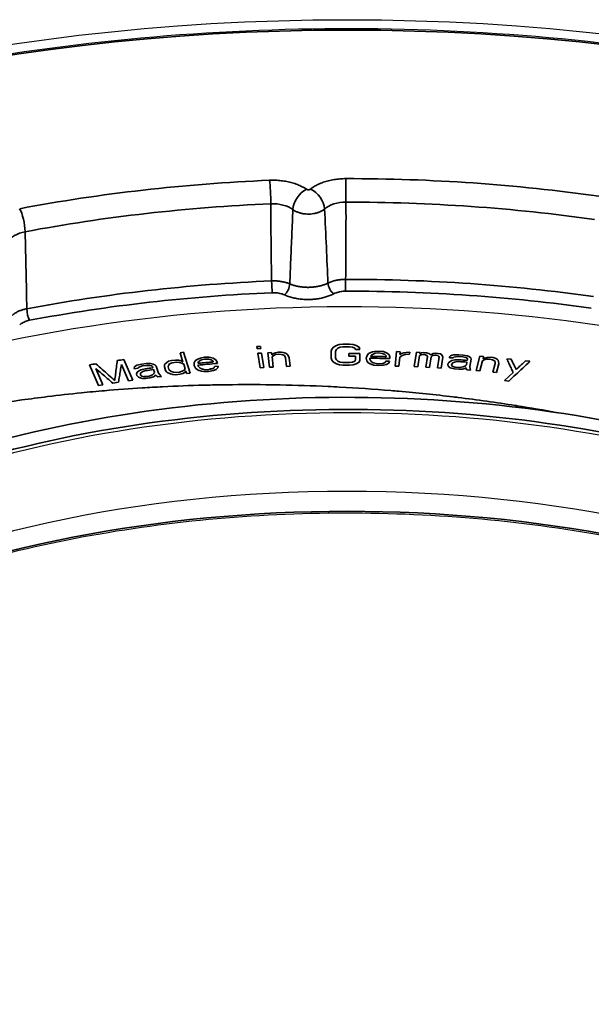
# Model space of a CAD drawing. Header units: millimetres. Extents: x -18288 to 18288, y -400 to 5820.
# Tile 10 of 26: x 3183 to 3199, y 1924 to 1952. Entities that reach past the tile are written whole.
import ezdxf

# ---------------------------------------------------------------- set-up
doc = ezdxf.new("R2010")
doc.units = ezdxf.units.MM
doc.header["$LTSCALE"] = 20
doc.layers.add('_Sichtbarkanten', color=7, linetype='Continuous', lineweight=25)
doc.layers.add('Sichtbar schmal (ISO)', color=7, linetype='Continuous', lineweight=35)

msp = doc.modelspace()

# ---------------------------------------------------------------- linework, layer by layer
at = {"layer": '_Sichtbarkanten'}
msp.add_ellipse((3191.813, 1930.283), major_axis=(37.75, 0), ratio=0.57735, dxfattribs=at)
for centre, major_axis, start_param, end_param in [((3191.813, 1929.057), (31.183, 0), 1.615985, 1.615991), ((3191.813, 1927.629), (28.25, 0), 1.050429, 2.165513), ((3191.813, 1927.221), (-23.75, 0), 3.132886, 6.291892), ((3191.813, 1924.85), (-24.004, 0), 3.289846, 6.134932)]:
    msp.add_ellipse(centre, major_axis=major_axis, ratio=0.57735, start_param=start_param, end_param=end_param, dxfattribs=at)
for points, knots in [([(3154.362, 1931.089), (3154.547, 1933.396), (3155.368, 1935.682), (3158.2, 1940.001), (3160.223, 1942.031), (3165.271, 1945.626), (3168.301, 1947.187), (3175.055, 1949.678), (3178.777, 1950.607), (3186.535, 1951.738), (3190.569, 1951.941), (3198.544, 1951.602), (3202.484, 1951.06), (3209.873, 1949.285), (3213.32, 1948.052), (3219.376, 1945.015), (3221.983, 1943.211), (3226.084, 1939.21), (3227.58, 1937.014), (3228.889, 1933.533), (3229.166, 1932.314), (3229.263, 1931.089)], [2.439534, 2.439534, 2.439534, 2.439534, 2.755431, 2.755431, 3.07473, 3.07473, 3.395781, 3.395781, 3.716839, 3.716839, 4.037714, 4.037714, 4.358544, 4.358544, 4.679492, 4.679492, 5.000621, 5.000621, 5.32124, 5.32124, 5.488972, 5.488972, 5.488972, 5.488972]), ([(3168.462, 1928.06), (3169.132, 1929.372), (3170.145, 1930.634), (3172.879, 1933.026), (3174.646, 1934.138), (3178.703, 1935.99), (3180.991, 1936.728), (3185.859, 1937.756), (3188.438, 1938.045), (3193.626, 1938.14), (3196.234, 1937.947), (3201.211, 1937.1), (3203.579, 1936.446), (3207.834, 1934.746), (3209.72, 1933.7), (3212.823, 1931.33), (3214.038, 1930.005), (3214.968, 1928.429), (3215.07, 1928.245), (3215.164, 1928.06)], [2.680296, 2.680296, 2.680296, 2.680296, 2.976683, 2.976683, 3.29538, 3.29538, 3.613674, 3.613674, 3.932267, 3.932267, 4.251009, 4.251009, 4.56965, 4.56965, 4.887997, 4.887997, 5.206444, 5.206444, 5.248211, 5.248211, 5.248211, 5.248211])]:
    msp.add_open_spline(points, degree=3, knots=knots, dxfattribs=at)
at = {"layer": 'Sichtbar schmal (ISO)'}
for p, q in [((3189.357, 1942.819), (3189.253, 1942.813)), ((3189.253, 1942.813), (3189.263, 1942.749)), ((3189.367, 1942.755), (3189.357, 1942.819)), ((3191.426, 1942.795), (3191.384, 1942.743)), ((3191.509, 1942.846), (3191.426, 1942.795)), ((3191.592, 1942.872), (3191.509, 1942.846)), ((3191.509, 1942.731), (3191.551, 1942.769)), ((3191.551, 1942.769), (3191.613, 1942.795)), ((3191.696, 1942.885), (3191.592, 1942.872)), ((3191.613, 1942.795), (3191.697, 1942.808)), ((3191.988, 1942.872), (3191.884, 1942.885)), ((3191.884, 1942.808), (3191.968, 1942.795)), ((3191.968, 1942.795), (3192.03, 1942.77)), ((3192.072, 1942.847), (3191.988, 1942.872)), ((3192.03, 1942.77), (3192.051, 1942.731)), ((3192.155, 1942.795), (3192.072, 1942.847)), ((3192.176, 1942.731), (3192.155, 1942.795)), ((3187.179, 1942.65), (3187.077, 1942.639)), ((3187.077, 1942.639), (3187.16, 1942.374)), ((3187.366, 1942.058), (3187.179, 1942.65)), ((3187.655, 1942.488), (3187.596, 1942.469)), ((3187.775, 1942.512), (3187.655, 1942.488)), ((3187.902, 1942.51), (3187.775, 1942.512)), ((3188.015, 1942.481), (3187.902, 1942.51)), ((3189.263, 1942.749), (3189.367, 1942.755)), ((3189.387, 1942.627), (3189.283, 1942.622)), ((3189.283, 1942.622), (3189.348, 1942.213)), ((3189.451, 1942.219), (3189.387, 1942.627)), ((3189.67, 1942.642), (3189.566, 1942.638)), ((3189.566, 1942.638), (3189.617, 1942.228)), ((3189.678, 1942.578), (3189.67, 1942.642)), ((3189.717, 1942.606), (3189.678, 1942.578)), ((3189.685, 1942.527), (3189.723, 1942.554)), ((3189.721, 1942.233), (3189.685, 1942.527)), ((3189.776, 1942.634), (3189.717, 1942.606)), ((3189.723, 1942.554), (3189.782, 1942.583)), ((3189.857, 1942.65), (3189.776, 1942.634)), ((3189.782, 1942.583), (3189.864, 1942.599)), ((3189.94, 1942.654), (3189.857, 1942.65)), ((3189.864, 1942.599), (3189.948, 1942.59)), ((3190.004, 1942.644), (3189.94, 1942.654)), ((3189.948, 1942.59), (3189.992, 1942.579)), ((3189.992, 1942.579), (3190.036, 1942.555)), ((3190.07, 1942.621), (3190.004, 1942.644)), ((3190.036, 1942.555), (3190.065, 1942.492)), ((3190.065, 1942.492), (3190.095, 1942.249)), ((3190.115, 1942.597), (3190.07, 1942.621)), ((3190.14, 1942.56), (3190.115, 1942.597)), ((3190.169, 1942.496), (3190.14, 1942.56)), ((3190.199, 1942.253), (3190.169, 1942.496)), ((3191.384, 1942.743), (3191.364, 1942.679)), ((3191.364, 1942.679), (3191.364, 1942.487)), ((3191.489, 1942.679), (3191.509, 1942.731)), ((3191.489, 1942.487), (3191.489, 1942.679)), ((3191.864, 1942.616), (3191.864, 1942.539)), ((3192.051, 1942.731), (3192.176, 1942.731)), ((3192.052, 1942.539), (3192.052, 1942.436)), ((3192.177, 1942.423), (3192.176, 1942.616)), ((3192.381, 1942.562), (3192.355, 1942.485)), ((3192.425, 1942.612), (3192.381, 1942.562)), ((3192.468, 1942.637), (3192.425, 1942.612)), ((3192.532, 1942.661), (3192.468, 1942.637)), ((3192.483, 1942.534), (3192.484, 1942.547)), ((3192.484, 1942.547), (3192.506, 1942.572)), ((3192.506, 1942.572), (3192.571, 1942.609)), ((3192.595, 1942.673), (3192.532, 1942.661)), ((3192.571, 1942.609), (3192.613, 1942.621)), ((3192.721, 1942.683), (3192.595, 1942.673)), ((3192.613, 1942.621), (3192.697, 1942.632)), ((3192.697, 1942.632), (3192.821, 1942.617)), ((3192.845, 1942.668), (3192.721, 1942.683)), ((3192.821, 1942.617), (3192.883, 1942.59)), ((3192.947, 1942.628), (3192.845, 1942.668)), ((3192.883, 1942.59), (3192.922, 1942.551)), ((3192.922, 1942.551), (3192.921, 1942.525)), ((3193.007, 1942.575), (3192.947, 1942.628)), ((3193.025, 1942.523), (3193.007, 1942.575)), ((3193.022, 1942.472), (3193.025, 1942.523)), ((3193.218, 1942.671), (3193.177, 1942.261)), ((3193.322, 1942.667), (3193.218, 1942.671)), ((3193.281, 1942.258), (3193.306, 1942.514)), ((3193.306, 1942.514), (3193.374, 1942.563)), ((3193.314, 1942.591), (3193.322, 1942.667)), ((3193.358, 1942.615), (3193.314, 1942.591)), ((3193.423, 1942.638), (3193.358, 1942.615)), ((3193.374, 1942.563), (3193.46, 1942.585)), ((3193.487, 1942.649), (3193.423, 1942.638)), ((3193.46, 1942.585), (3193.586, 1942.594)), ((3193.592, 1942.658), (3193.487, 1942.649)), ((3193.586, 1942.594), (3193.592, 1942.658)), ((3193.778, 1942.651), (3193.717, 1942.243)), ((3193.882, 1942.646), (3193.778, 1942.651)), ((3193.821, 1942.237), (3193.869, 1942.557)), ((3193.869, 1942.557), (3193.914, 1942.58)), ((3193.877, 1942.608), (3193.882, 1942.646)), ((3193.922, 1942.631), (3193.877, 1942.608)), ((3193.914, 1942.58), (3193.978, 1942.589)), ((3193.986, 1942.641), (3193.922, 1942.631)), ((3193.978, 1942.589), (3194.02, 1942.587)), ((3194.069, 1942.636), (3193.986, 1942.641)), ((3194.02, 1942.587), (3194.059, 1942.572)), ((3194.095, 1942.532), (3194.049, 1942.225)), ((3194.059, 1942.572), (3194.078, 1942.559)), ((3194.129, 1942.62), (3194.069, 1942.636)), ((3194.078, 1942.559), (3194.095, 1942.532)), ((3194.186, 1942.579), (3194.129, 1942.62)), ((3194.153, 1942.22), (3194.199, 1942.526)), ((3194.254, 1942.614), (3194.186, 1942.579)), ((3194.199, 1942.526), (3194.224, 1942.551)), ((3194.224, 1942.551), (3194.246, 1942.563)), ((3194.246, 1942.563), (3194.29, 1942.573)), ((3194.318, 1942.623), (3194.254, 1942.614)), ((3194.29, 1942.573), (3194.352, 1942.57)), ((3194.401, 1942.619), (3194.318, 1942.623)), ((3194.352, 1942.57), (3194.391, 1942.555)), ((3194.427, 1942.515), (3194.381, 1942.208)), ((3194.391, 1942.555), (3194.41, 1942.541)), ((3194.461, 1942.603), (3194.401, 1942.619)), ((3194.41, 1942.541), (3194.427, 1942.515)), ((3194.499, 1942.575), (3194.461, 1942.603)), ((3194.485, 1942.203), (3194.531, 1942.509)), ((3194.531, 1942.509), (3194.499, 1942.575)), ((3194.72, 1942.523), (3194.714, 1942.497)), ((3194.714, 1942.497), (3194.818, 1942.49)), ((3194.745, 1942.547), (3194.72, 1942.523)), ((3194.792, 1942.569), (3194.745, 1942.547)), ((3194.836, 1942.579), (3194.792, 1942.569)), ((3194.818, 1942.49), (3194.844, 1942.514)), ((3194.983, 1942.581), (3194.836, 1942.579)), ((3194.844, 1942.514), (3194.888, 1942.524)), ((3194.888, 1942.524), (3194.973, 1942.53)), ((3194.973, 1942.53), (3195.097, 1942.521)), ((3195.107, 1942.572), (3194.983, 1942.581)), ((3195.097, 1942.521), (3195.177, 1942.503)), ((3195.229, 1942.551), (3195.107, 1942.572)), ((3195.177, 1942.503), (3195.216, 1942.487)), ((3195.286, 1942.521), (3195.229, 1942.551)), ((3195.322, 1942.492), (3195.286, 1942.521)), ((3195.334, 1942.453), (3195.322, 1942.492)), ((3195.583, 1942.536), (3195.477, 1942.13)), ((3195.686, 1942.527), (3195.583, 1942.536)), ((3195.669, 1942.463), (3195.686, 1942.527)), ((3195.785, 1942.504), (3195.717, 1942.485)), ((3195.871, 1942.51), (3195.785, 1942.504)), ((3195.953, 1942.502), (3195.871, 1942.51)), ((3196.012, 1942.484), (3195.953, 1942.502)), ((3184.511, 1942.296), (3184.769, 1941.712)), ((3185.412, 1942.301), (3185.614, 1941.842)), ((3185.735, 1941.861), (3185.478, 1942.444)), ((3185.788, 1942.235), (3185.777, 1942.207)), ((3185.819, 1942.265), (3185.788, 1942.235)), ((3185.855, 1942.283), (3185.819, 1942.265)), ((3185.992, 1942.314), (3185.855, 1942.283)), ((3185.887, 1942.196), (3185.898, 1942.223)), ((3185.898, 1942.223), (3185.934, 1942.241)), ((3185.934, 1942.241), (3186.011, 1942.264)), ((3186.114, 1942.33), (3185.992, 1942.314)), ((3186.011, 1942.264), (3186.133, 1942.28)), ((3186.241, 1942.333), (3186.114, 1942.33)), ((3186.133, 1942.28), (3186.219, 1942.278)), ((3186.219, 1942.278), (3186.264, 1942.271)), ((3186.311, 1942.316), (3186.241, 1942.333)), ((3186.264, 1942.271), (3186.294, 1942.248)), ((3186.294, 1942.248), (3186.308, 1942.211)), ((3186.361, 1942.296), (3186.311, 1942.316)), ((3186.396, 1942.261), (3186.361, 1942.296)), ((3186.47, 1942.061), (3186.396, 1942.261)), ((3186.636, 1942.291), (3186.632, 1942.238)), ((3186.632, 1942.238), (3186.664, 1942.137)), ((3186.649, 1942.318), (3186.636, 1942.291)), ((3186.698, 1942.363), (3186.649, 1942.318)), ((3186.752, 1942.395), (3186.698, 1942.363)), ((3186.738, 1942.236), (3186.747, 1942.277)), ((3186.762, 1942.161), (3186.738, 1942.236)), ((3186.747, 1942.277), (3186.776, 1942.319)), ((3186.83, 1942.416), (3186.752, 1942.395)), ((3186.776, 1942.319), (3186.85, 1942.353)), ((3186.952, 1942.43), (3186.83, 1942.416)), ((3186.85, 1942.353), (3186.972, 1942.367)), ((3187.038, 1942.426), (3186.952, 1942.43)), ((3186.972, 1942.367), (3187.058, 1942.363)), ((3187.083, 1942.418), (3187.038, 1942.426)), ((3187.058, 1942.363), (3187.128, 1942.345)), ((3187.132, 1942.397), (3187.083, 1942.418)), ((3187.128, 1942.345), (3187.18, 1942.311)), ((3187.16, 1942.374), (3187.132, 1942.397)), ((3187.18, 1942.311), (3187.22, 1942.185)), ((3187.479, 1942.355), (3187.478, 1942.277)), ((3187.478, 1942.277), (3187.518, 1942.203)), ((3187.507, 1942.409), (3187.479, 1942.355)), ((3187.541, 1942.438), (3187.507, 1942.409)), ((3187.596, 1942.469), (3187.541, 1942.438)), ((3187.587, 1942.261), (3187.581, 1942.286)), ((3187.585, 1942.352), (3187.599, 1942.379)), ((3187.588, 1942.339), (3187.585, 1942.352)), ((3187.618, 1942.225), (3187.587, 1942.261)), ((3187.599, 1942.379), (3187.651, 1942.422)), ((3187.645, 1942.201), (3187.618, 1942.225)), ((3187.651, 1942.422), (3187.689, 1942.439)), ((3187.689, 1942.439), (3187.768, 1942.459)), ((3187.768, 1942.459), (3187.894, 1942.457)), ((3187.894, 1942.457), (3187.963, 1942.438)), ((3187.963, 1942.438), (3188.014, 1942.403)), ((3188.043, 1942.211), (3187.988, 1942.18)), ((3188.014, 1942.403), (3188.02, 1942.378)), ((3188.089, 1942.436), (3188.015, 1942.481)), ((3188.053, 1942.251), (3188.043, 1942.211)), ((3188.156, 1942.261), (3188.053, 1942.251)), ((3188.123, 1942.387), (3188.089, 1942.436)), ((3188.136, 1942.337), (3188.123, 1942.387)), ((3188.149, 1942.208), (3188.156, 1942.261)), ((3189.348, 1942.213), (3189.451, 1942.219)), ((3189.617, 1942.228), (3189.721, 1942.233)), ((3190.095, 1942.249), (3190.199, 1942.253)), ((3191.364, 1942.487), (3191.385, 1942.423)), ((3191.385, 1942.423), (3191.427, 1942.371)), ((3191.427, 1942.371), (3191.51, 1942.32)), ((3191.51, 1942.436), (3191.489, 1942.487)), ((3191.552, 1942.397), (3191.51, 1942.436)), ((3191.51, 1942.32), (3191.594, 1942.295)), ((3191.615, 1942.372), (3191.552, 1942.397)), ((3191.594, 1942.295), (3191.698, 1942.282)), ((3191.698, 1942.359), (3191.615, 1942.372)), ((3191.969, 1942.372), (3191.885, 1942.359)), ((3191.886, 1942.282), (3191.99, 1942.295)), ((3192.031, 1942.398), (3191.969, 1942.372)), ((3191.99, 1942.295), (3192.073, 1942.321)), ((3192.052, 1942.436), (3192.031, 1942.398)), ((3192.073, 1942.321), (3192.156, 1942.372)), ((3192.156, 1942.372), (3192.177, 1942.423)), ((3192.355, 1942.485), (3192.372, 1942.408)), ((3192.372, 1942.408), (3192.411, 1942.356)), ((3192.411, 1942.356), (3192.451, 1942.329)), ((3192.451, 1942.329), (3192.512, 1942.302)), ((3192.458, 1942.457), (3192.46, 1942.483)), ((3192.477, 1942.419), (3192.458, 1942.457)), ((3192.496, 1942.393), (3192.477, 1942.419)), ((3192.556, 1942.353), (3192.496, 1942.393)), ((3192.512, 1942.302), (3192.574, 1942.288)), ((3192.597, 1942.339), (3192.556, 1942.353)), ((3192.574, 1942.288), (3192.698, 1942.273)), ((3192.68, 1942.325), (3192.597, 1942.339)), ((3192.826, 1942.335), (3192.68, 1942.325)), ((3192.698, 1942.273), (3192.844, 1942.283)), ((3192.89, 1942.359), (3192.826, 1942.335)), ((3192.844, 1942.283), (3192.929, 1942.307)), ((3192.913, 1942.397), (3192.89, 1942.359)), ((3193.017, 1942.395), (3192.913, 1942.397)), ((3192.929, 1942.307), (3192.994, 1942.344)), ((3192.994, 1942.344), (3193.017, 1942.395)), ((3193.177, 1942.261), (3193.281, 1942.258)), ((3193.717, 1942.243), (3193.821, 1942.237)), ((3194.049, 1942.225), (3194.153, 1942.22)), ((3194.683, 1942.345), (3194.675, 1942.306)), ((3194.675, 1942.306), (3194.685, 1942.254)), ((3194.734, 1942.393), (3194.683, 1942.345)), ((3194.685, 1942.254), (3194.739, 1942.211)), ((3194.781, 1942.415), (3194.734, 1942.393)), ((3194.739, 1942.211), (3194.777, 1942.196)), ((3194.775, 1942.286), (3194.781, 1942.312)), ((3194.791, 1942.259), (3194.775, 1942.286)), ((3194.869, 1942.434), (3194.781, 1942.415)), ((3194.781, 1942.312), (3194.809, 1942.348)), ((3194.868, 1942.228), (3194.791, 1942.259)), ((3194.809, 1942.348), (3194.856, 1942.371)), ((3194.856, 1942.371), (3194.9, 1942.381)), ((3194.992, 1942.219), (3194.868, 1942.228)), ((3194.996, 1942.438), (3194.869, 1942.434)), ((3194.9, 1942.381), (3194.985, 1942.387)), ((3195.101, 1942.237), (3194.992, 1942.219)), ((3195.171, 1942.27), (3195.101, 1942.237)), ((3195.155, 1942.194), (3195.181, 1942.218)), ((3195.197, 1942.294), (3195.171, 1942.27)), ((3195.181, 1942.218), (3195.194, 1942.178)), ((3195.213, 1942.371), (3195.197, 1942.294)), ((3195.216, 1942.487), (3195.231, 1942.46)), ((3195.231, 1942.46), (3195.223, 1942.422)), ((3195.292, 1942.249), (3195.334, 1942.453)), ((3195.3, 1942.184), (3195.292, 1942.249)), ((3195.58, 1942.121), (3195.656, 1942.412)), ((3195.656, 1942.412), (3195.704, 1942.434)), ((3195.717, 1942.485), (3195.669, 1942.463)), ((3195.704, 1942.434), (3195.772, 1942.454)), ((3195.772, 1942.454), (3195.858, 1942.459)), ((3195.858, 1942.459), (3195.937, 1942.439)), ((3195.937, 1942.439), (3195.975, 1942.422)), ((3196.013, 1942.328), (3195.951, 1942.087)), ((3195.975, 1942.422), (3196.009, 1942.393)), ((3196.009, 1942.393), (3196.013, 1942.328)), ((3196.067, 1942.453), (3196.012, 1942.484)), ((3196.054, 1942.078), (3196.116, 1942.319)), ((3196.101, 1942.424), (3196.067, 1942.453)), ((3196.112, 1942.384), (3196.101, 1942.424)), ((3196.116, 1942.319), (3196.112, 1942.384)), ((3196.467, 1942.452), (3196.344, 1942.466)), ((3196.999, 1942.394), (3196.877, 1942.407)), ((3184.643, 1941.996), (3184.644, 1941.996)), ((3184.89, 1941.731), (3184.687, 1942.19)), ((3185.641, 1942.075), (3185.641, 1942.075)), ((3185.7, 1941.939), (3185.701, 1941.939)), ((3185.777, 1942.207), (3185.786, 1942.182)), ((3185.786, 1942.182), (3185.887, 1942.196)), ((3185.864, 1942.087), (3185.842, 1942.032)), ((3185.842, 1942.032), (3185.856, 1941.994)), ((3185.856, 1941.994), (3185.895, 1941.947)), ((3185.895, 1942.118), (3185.864, 1942.087)), ((3185.967, 1942.153), (3185.895, 1942.118)), ((3185.895, 1941.947), (3185.97, 1941.917)), ((3185.953, 1942.02), (3185.959, 1942.06)), ((3185.962, 1941.995), (3185.953, 1942.02)), ((3185.959, 1942.06), (3185.99, 1942.091)), ((3185.992, 1941.973), (3185.962, 1941.995)), ((3186.084, 1942.182), (3185.967, 1942.153)), ((3185.99, 1942.091), (3186.026, 1942.108)), ((3186.082, 1941.958), (3185.992, 1941.973)), ((3186.026, 1942.108), (3186.103, 1942.132)), ((3186.204, 1941.974), (3186.082, 1941.958)), ((3186.297, 1942.012), (3186.204, 1941.974)), ((3186.223, 1941.924), (3186.32, 1941.95)), ((3186.344, 1942.058), (3186.297, 1942.012)), ((3186.32, 1941.95), (3186.372, 1941.983)), ((3186.327, 1942.161), (3186.355, 1942.085)), ((3186.343, 1942.118), (3186.343, 1942.118)), ((3186.355, 1942.085), (3186.344, 1942.058)), ((3186.372, 1941.983), (3186.383, 1942.01)), ((3186.383, 1942.01), (3186.417, 1941.975)), ((3186.417, 1941.975), (3186.447, 1941.953)), ((3186.447, 1942.123), (3186.447, 1942.123)), ((3186.447, 1941.953), (3186.548, 1941.966)), ((3186.514, 1942.001), (3186.47, 1942.061)), ((3186.548, 1941.966), (3186.514, 1942.001)), ((3186.664, 1942.137), (3186.7, 1942.089)), ((3186.7, 1942.089), (3186.729, 1942.066)), ((3186.729, 1942.066), (3186.802, 1942.035)), ((3186.823, 1942.102), (3186.762, 1942.161)), ((3186.802, 1942.035), (3186.871, 1942.016)), ((3186.892, 1942.084), (3186.823, 1942.102)), ((3186.871, 1942.016), (3186.957, 1942.013)), ((3186.978, 1942.08), (3186.892, 1942.084)), ((3186.957, 1942.013), (3187.08, 1942.026)), ((3187.06, 1942.089), (3186.978, 1942.08)), ((3187.138, 1942.111), (3187.06, 1942.089)), ((3187.08, 1942.026), (3187.158, 1942.048)), ((3187.191, 1942.143), (3187.138, 1942.111)), ((3187.158, 1942.048), (3187.195, 1942.065)), ((3187.22, 1942.185), (3187.191, 1942.143)), ((3187.195, 1942.065), (3187.228, 1942.095)), ((3187.228, 1942.095), (3187.24, 1942.122)), ((3187.24, 1942.122), (3187.264, 1942.046)), ((3187.264, 1942.046), (3187.366, 1942.058)), ((3187.334, 1942.161), (3187.334, 1942.161)), ((3187.518, 1942.203), (3187.573, 1942.156)), ((3187.573, 1942.156), (3187.62, 1942.134)), ((3187.62, 1942.134), (3187.689, 1942.114)), ((3187.717, 1942.169), (3187.645, 1942.201)), ((3187.689, 1942.114), (3187.754, 1942.107)), ((3187.761, 1942.16), (3187.717, 1942.169)), ((3187.754, 1942.107), (3187.881, 1942.106)), ((3187.847, 1942.155), (3187.761, 1942.16)), ((3187.988, 1942.18), (3187.847, 1942.155)), ((3187.881, 1942.106), (3188.021, 1942.132)), ((3188.021, 1942.132), (3188.097, 1942.164)), ((3188.097, 1942.164), (3188.149, 1942.208)), ((3194.381, 1942.208), (3194.485, 1942.203)), ((3194.777, 1942.196), (3194.858, 1942.177)), ((3194.858, 1942.177), (3194.982, 1942.168)), ((3194.982, 1942.168), (3195.088, 1942.173)), ((3195.088, 1942.173), (3195.155, 1942.194)), ((3195.194, 1942.178), (3195.209, 1942.151)), ((3195.209, 1942.151), (3195.312, 1942.144)), ((3195.312, 1942.144), (3195.3, 1942.184)), ((3195.477, 1942.13), (3195.58, 1942.121)), ((3195.951, 1942.087), (3196.054, 1942.078)), ((3196.52, 1942.081), (3196.278, 1941.847)), ((3184.703, 1941.861), (3184.703, 1941.861)), ((3184.769, 1941.712), (3184.89, 1941.731)), ((3185.171, 1941.774), (3185.332, 1941.799)), ((3185.614, 1941.842), (3185.735, 1941.861)), ((3185.97, 1941.917), (3186.015, 1941.91)), ((3186.015, 1941.91), (3186.101, 1941.908)), ((3186.101, 1941.908), (3186.223, 1941.924)), ((3196.278, 1941.847), (3196.4, 1941.833))]:
    msp.add_line(p, q, dxfattribs=at)
msp.add_ellipse((3191.813, 1930.283), major_axis=(37.241, 0), ratio=0.57735, dxfattribs=at)
for centre, major_axis, ratio, start_param, end_param in [((3191.813, 1930.283), (29.947, 0), 0.57735, 1.64428, 1.885997), ((3189.614, 1947.118), (0.021, -0.5), 0.059945, 1.023855, 2.524838), ((3191.813, 1930.283), (29.947, 0), 0.57735, 1.33012, 1.571838), ((3191.782, 1947.164), (0, -0.5), 0.000851, 1.025129, 2.526113), ((3190.66, 1946.864), (-0.282, -0.413), 0.623563, 3.972458, 5.500689), ((3190.772, 1946.866), (0.312, -0.391), 0.661108, 0.73528, 2.263531), ((3182.529, 1946.313), (0.093, -0.491), 0.25312, 1.001121, 2.502105), ((3191.813, 1929.903), (29.448, 0), 0.57735, 1.64428, 1.885997), ((3189.706, 1946.396), (-0.75, 0.003), 0.618768, 3.846848, 4.788252), ((3190.426, 1950.326), (-0.184, -12.046), 0.062613, 5.005292, 5.201854), ((3191.783, 1946.441), (0.75, -0.002), 0.618789, 1.57323, 2.514704), ((3190.984, 1950.341), (0.256, -12.04), 0.062864, 1.083514, 1.280032), ((3191.813, 1929.903), (29.448, 0), 0.57735, 1.33012, 1.571838), ((3182.918, 1945.625), (-0.75, 0.018), 0.615604, 5.044157, 5.985631), ((3181.838, 1949.353), (0.54, -11.968), 0.060541, 1.093406, 1.289925), ((3191.813, 1927.819), (-29.27, 0), 0.57735, 4.78553, 5.027932), ((3189.692, 1944.543), (0.011, -0.25), 0.059666, 4.16546, 5.666443), ((3190.035, 1944.484), (-0.102, -0.228), 0.500428, 0.729983, 2.254325), ((3191.439, 1944.514), (0.115, -0.222), 0.546938, 3.996543, 5.52219), ((3191.813, 1927.819), (-29.27, 0), 0.57735, 4.471371, 4.713773), ((3191.773, 1944.588), (0, -0.25), 0.00113, 4.166722, 5.667705), ((3191.813, 1927.629), (-29.02, 0), 0.57735, 4.78553, 5.027932), ((3191.813, 1927.629), (-29.02, 0), 0.57735, 4.471371, 4.713773), ((3182.807, 1943.761), (0.046, -0.246), 0.253386, 4.142661, 5.643644), ((3191.86, 1945.387), (50.98, 0.053), 0.049086, 4.709136, 4.712814), ((3191.86, 1945.299), (50.74, 0.053), 0.049091, 4.70912, 4.712816), ((3192.86, 1945.095), (50.314, 0.102), 0.049247, 4.692485, 4.698697), ((3192.586, 1944.998), (49.991, 0.088), 0.049185, 4.697859, 4.70161), ((3183.27, 1944.65), (49.702, 7.572), 0.050019, 4.729746, 4.733393), ((3186.721, 1945.183), (49.731, 7.753), 0.049994, 4.675957, 4.679601), ((3186.434, 1944.679), (48.721, 6.351), 0.049489, 4.698768, 4.703357), ((3187.814, 2617.464), (797.981, 216.865), 0.806597, 4.49631, 4.49699), ((3191.861, 1944.781), (49.32, 0.051), 0.049104, 4.709027, 4.712828), ((3191.861, 1944.693), (49.085, 0.051), 0.049114, 4.70901, 4.71283), ((3192.687, 2617.635), (825.502, -48.479), 0.815998, 4.759998, 4.760678), ((3195.34, 1944.806), (49.387, -3.564), 0.049232, 4.708749, 4.713353), ((3195.351, 1944.865), (49.553, -3.576), 0.049236, 4.708772, 4.713361), ((3191.813, 1927.521), (23.994, 0), 0.57735, 1.105817, 2.110287), ((3186.452, 1944.621), (48.562, 6.331), 0.04949, 4.698744, 4.703348), ((3191.813, 1927.32), (23.752, 0), 0.57735, 1.109521, 2.106597), ((3191.813, 1924.09), (24.343, 0), 0.57735, 0.286531, 2.855062)]:
    msp.add_ellipse(centre, major_axis=major_axis, ratio=ratio, start_param=start_param, end_param=end_param, dxfattribs=at)
for points in [[(3189.614, 1947.526), (3189.67, 1947.528), (3189.781, 1947.529), (3189.945, 1947.517), (3190.108, 1947.492), (3190.261, 1947.455), (3190.406, 1947.406), (3190.542, 1947.345), (3190.622, 1947.298), (3190.66, 1947.272)], [(3190.772, 1947.275), (3190.805, 1947.301), (3190.877, 1947.351), (3190.999, 1947.415), (3191.137, 1947.471), (3191.285, 1947.515), (3191.443, 1947.548), (3191.611, 1947.568), (3191.724, 1947.573), (3191.782, 1947.573)], [(3190.278, 1946.695), (3190.299, 1946.68), (3190.343, 1946.652), (3190.419, 1946.618), (3190.504, 1946.592), (3190.594, 1946.574), (3190.687, 1946.567), (3190.781, 1946.568), (3190.874, 1946.58), (3190.962, 1946.601), (3191.043, 1946.63), (3191.116, 1946.668), (3191.158, 1946.698), (3191.176, 1946.714)], [(3196.344, 1942.466), (3196.364, 1942.422), (3196.404, 1942.335), (3196.463, 1942.207), (3196.501, 1942.123), (3196.52, 1942.081)], [(3196.609, 1942.163), (3196.594, 1942.194), (3196.563, 1942.258), (3196.515, 1942.354), (3196.483, 1942.419), (3196.467, 1942.452)], [(3196.877, 1942.407), (3196.846, 1942.38), (3196.786, 1942.325), (3196.697, 1942.243), (3196.639, 1942.189), (3196.609, 1942.163)], [(3185.023, 1942.028), (3185.025, 1942.028), (3185.026, 1942.029), (3185.028, 1942.029)], [(3185.244, 1942.046), (3185.246, 1942.046), (3185.248, 1942.046), (3185.25, 1942.046)], [(3185.857, 1942.089), (3185.86, 1942.089), (3185.863, 1942.09), (3185.866, 1942.09)], [(3186.058, 1941.962), (3186.091, 1941.964), (3186.125, 1941.966), (3186.159, 1941.968)], [(3186.527, 1941.988), (3186.528, 1941.988), (3186.53, 1941.988), (3186.532, 1941.988)], [(3186.784, 1942.14), (3186.786, 1942.14), (3186.788, 1942.14), (3186.79, 1942.14)], [(3187.191, 1942.156), (3187.195, 1942.157), (3187.198, 1942.157), (3187.201, 1942.157)], [(3187.708, 1942.173), (3187.718, 1942.173), (3187.727, 1942.173), (3187.737, 1942.173)], [(3187.92, 1942.178), (3187.94, 1942.178), (3187.96, 1942.179), (3187.979, 1942.179)], [(3185.167, 1941.9), (3185.168, 1941.9), (3185.17, 1941.9), (3185.172, 1941.9)], [(3185.226, 1941.905), (3185.228, 1941.905), (3185.23, 1941.905), (3185.232, 1941.905)]]:
    msp.add_open_spline(points, degree=3, dxfattribs=at)
for points, knots in [([(3190.66, 1947.272), (3190.662, 1947.27), (3190.665, 1947.269), (3190.668, 1947.268), (3190.671, 1947.266), (3190.675, 1947.265), (3190.678, 1947.264), (3190.681, 1947.262), (3190.685, 1947.261), (3190.688, 1947.261), (3190.692, 1947.26), (3190.696, 1947.259), (3190.7, 1947.259), (3190.703, 1947.258), (3190.707, 1947.258), (3190.711, 1947.258), (3190.715, 1947.258), (3190.719, 1947.258), (3190.723, 1947.258), (3190.727, 1947.258), (3190.731, 1947.259), (3190.734, 1947.259), (3190.738, 1947.26), (3190.742, 1947.261), (3190.745, 1947.262), (3190.749, 1947.263), (3190.752, 1947.264), (3190.755, 1947.265), (3190.758, 1947.266), (3190.761, 1947.268), (3190.764, 1947.269), (3190.767, 1947.271), (3190.77, 1947.273), (3190.772, 1947.275)], [0, 0, 0, 0, 0.090909, 0.090909, 0.090909, 0.181818, 0.181818, 0.181818, 0.272727, 0.272727, 0.272727, 0.363636, 0.363636, 0.363636, 0.454545, 0.454545, 0.454545, 0.545455, 0.545455, 0.545455, 0.636364, 0.636364, 0.636364, 0.727273, 0.727273, 0.727273, 0.818182, 0.818182, 0.818182, 0.909091, 0.909091, 0.909091, 1, 1, 1, 1]), ([(3190.188, 1944.588), (3190.198, 1944.819), (3190.217, 1945.284), (3190.247, 1945.984), (3190.268, 1946.457), (3190.278, 1946.695)], [0, 0, 0, 0, 0.3333333, 0.6666667, 0.9999913, 0.9999913, 0.9999913, 0.9999913]), ([(3191.271, 1944.612), (3191.257, 1944.944), (3191.226, 1945.628), (3191.193, 1946.346), (3191.176, 1946.714)], [0, 0, 0, 0, 0.5, 0.9999981, 0.9999981, 0.9999981, 0.9999981]), ([(3190.188, 1944.588), (3190.159, 1944.601), (3190.128, 1944.612), (3190.097, 1944.622), (3190.066, 1944.631), (3190.035, 1944.639), (3190.002, 1944.646), (3189.969, 1944.653), (3189.935, 1944.659), (3189.9, 1944.664), (3189.864, 1944.668), (3189.827, 1944.671), (3189.79, 1944.673), (3189.752, 1944.675), (3189.713, 1944.675), (3189.674, 1944.673)], [0.0001822, 0.0001822, 0.0001822, 0.0001822, 0.2, 0.2, 0.2, 0.4, 0.4, 0.4, 0.6, 0.6, 0.6, 0.8, 0.8, 0.8, 1, 1, 1, 1]), ([(3191.271, 1944.612), (3191.244, 1944.598), (3191.216, 1944.586), (3191.187, 1944.575), (3191.157, 1944.564), (3191.127, 1944.554), (3191.096, 1944.545), (3191.065, 1944.536), (3191.033, 1944.528), (3191, 1944.521), (3190.967, 1944.514), (3190.933, 1944.508), (3190.899, 1944.504), (3190.865, 1944.5), (3190.83, 1944.496), (3190.795, 1944.494), (3190.76, 1944.492), (3190.725, 1944.491), (3190.69, 1944.491), (3190.655, 1944.492), (3190.619, 1944.493), (3190.585, 1944.496), (3190.55, 1944.499), (3190.516, 1944.503), (3190.482, 1944.508), (3190.448, 1944.513), (3190.414, 1944.519), (3190.38, 1944.527), (3190.346, 1944.534), (3190.313, 1944.544), (3190.281, 1944.554), (3190.249, 1944.564), (3190.218, 1944.575), (3190.188, 1944.588)], [0.0000008, 0.0000008, 0.0000008, 0.0000008, 0.0909091, 0.0909091, 0.0909091, 0.1818182, 0.1818182, 0.1818182, 0.2727273, 0.2727273, 0.2727273, 0.3636364, 0.3636364, 0.3636364, 0.4545455, 0.4545455, 0.4545455, 0.5454545, 0.5454545, 0.5454545, 0.6363636, 0.6363636, 0.6363636, 0.7272727, 0.7272727, 0.7272727, 0.8181818, 0.8181818, 0.8181818, 0.9090909, 0.9090909, 0.9090909, 0.9999966, 0.9999966, 0.9999966, 0.9999966]), ([(3191.772, 1944.718), (3191.736, 1944.718), (3191.701, 1944.717), (3191.666, 1944.714), (3191.631, 1944.711), (3191.597, 1944.707), (3191.563, 1944.702), (3191.529, 1944.696), (3191.495, 1944.689), (3191.462, 1944.681), (3191.428, 1944.672), (3191.395, 1944.662), (3191.363, 1944.651), (3191.331, 1944.639), (3191.301, 1944.626), (3191.271, 1944.612)], [0, 0, 0, 0, 0.2, 0.2, 0.2, 0.4, 0.4, 0.4, 0.6, 0.6, 0.6, 0.8, 0.8, 0.8, 0.9999377, 0.9999377, 0.9999377, 0.9999377]), ([(3190.035, 1944.279), (3190.015, 1944.288), (3189.995, 1944.296), (3189.974, 1944.303), (3189.954, 1944.309), (3189.933, 1944.315), (3189.911, 1944.32), (3189.889, 1944.325), (3189.867, 1944.329), (3189.843, 1944.332), (3189.819, 1944.336), (3189.794, 1944.338), (3189.769, 1944.339), (3189.744, 1944.34), (3189.718, 1944.34), (3189.692, 1944.339)], [0, 0, 0, 0, 0.2, 0.2, 0.2, 0.4, 0.4, 0.4, 0.6, 0.6, 0.6, 0.8, 0.8, 0.8, 1, 1, 1, 1]), ([(3191.439, 1944.31), (3191.404, 1944.291), (3191.367, 1944.275), (3191.329, 1944.259), (3191.291, 1944.244), (3191.253, 1944.231), (3191.212, 1944.219), (3191.172, 1944.206), (3191.13, 1944.196), (3191.087, 1944.186), (3191.044, 1944.177), (3191, 1944.169), (3190.956, 1944.163), (3190.912, 1944.157), (3190.867, 1944.153), (3190.822, 1944.15), (3190.776, 1944.147), (3190.731, 1944.146), (3190.685, 1944.147), (3190.64, 1944.147), (3190.594, 1944.149), (3190.549, 1944.153), (3190.504, 1944.157), (3190.46, 1944.162), (3190.416, 1944.169), (3190.371, 1944.176), (3190.327, 1944.185), (3190.284, 1944.196), (3190.24, 1944.206), (3190.197, 1944.218), (3190.155, 1944.232), (3190.114, 1944.246), (3190.074, 1944.262), (3190.035, 1944.279)], [0, 0, 0, 0, 0.090909, 0.090909, 0.090909, 0.181818, 0.181818, 0.181818, 0.272727, 0.272727, 0.272727, 0.363636, 0.363636, 0.363636, 0.454545, 0.454545, 0.454545, 0.545455, 0.545455, 0.545455, 0.636364, 0.636364, 0.636364, 0.727273, 0.727273, 0.727273, 0.818182, 0.818182, 0.818182, 0.909091, 0.909091, 0.909091, 1, 1, 1, 1]), ([(3191.773, 1944.384), (3191.749, 1944.384), (3191.725, 1944.383), (3191.702, 1944.381), (3191.678, 1944.379), (3191.656, 1944.376), (3191.633, 1944.372), (3191.61, 1944.369), (3191.588, 1944.364), (3191.566, 1944.358), (3191.543, 1944.352), (3191.521, 1944.345), (3191.5, 1944.337), (3191.479, 1944.329), (3191.458, 1944.32), (3191.439, 1944.31)], [0, 0, 0, 0, 0.2, 0.2, 0.2, 0.4, 0.4, 0.4, 0.6, 0.6, 0.6, 0.8, 0.8, 0.8, 1, 1, 1, 1]), ([(3182.73, 1943.884), (3182.695, 1943.877), (3182.662, 1943.87), (3182.63, 1943.861), (3182.599, 1943.852), (3182.569, 1943.842), (3182.54, 1943.831), (3182.51, 1943.82), (3182.482, 1943.807), (3182.455, 1943.793), (3182.428, 1943.779), (3182.402, 1943.764), (3182.378, 1943.747), (3182.354, 1943.73), (3182.332, 1943.712), (3182.313, 1943.693)], [0, 0, 0, 0, 0.2, 0.2, 0.2, 0.4, 0.4, 0.4, 0.6, 0.6, 0.6, 0.8, 0.8, 0.8, 0.9998812, 0.9998812, 0.9998812, 0.9998812]), ([(3182.807, 1943.557), (3182.784, 1943.553), (3182.762, 1943.547), (3182.741, 1943.541), (3182.72, 1943.535), (3182.7, 1943.529), (3182.68, 1943.521), (3182.661, 1943.513), (3182.642, 1943.505), (3182.624, 1943.495), (3182.606, 1943.485), (3182.589, 1943.475), (3182.573, 1943.463), (3182.557, 1943.452), (3182.542, 1943.44), (3182.529, 1943.427)], [0, 0, 0, 0, 0.2, 0.2, 0.2, 0.4, 0.4, 0.4, 0.6, 0.6, 0.6, 0.8, 0.8, 0.8, 1, 1, 1, 1]), ([(3192.921, 1942.525), (3192.872, 1942.526), (3192.823, 1942.527), (3192.775, 1942.528), (3192.726, 1942.529), (3192.678, 1942.53), (3192.629, 1942.531), (3192.58, 1942.532), (3192.532, 1942.533), (3192.483, 1942.534)], [0, 0, 0, 0, 0.333333, 0.333333, 0.333333, 0.666667, 0.666667, 0.666667, 1, 1, 1, 1]), ([(3185.225, 1941.848), (3185.167, 1941.9), (3185.109, 1941.951), (3185.051, 1942.004), (3184.992, 1942.056), (3184.933, 1942.109), (3184.873, 1942.162), (3184.814, 1942.215), (3184.753, 1942.269), (3184.693, 1942.323)], [0, 0, 0, 0, 0.333333, 0.333333, 0.333333, 0.666667, 0.666667, 0.666667, 1, 1, 1, 1]), ([(3185.297, 1942.416), (3185.288, 1942.351), (3185.28, 1942.287), (3185.272, 1942.223), (3185.264, 1942.16), (3185.256, 1942.096), (3185.248, 1942.034), (3185.24, 1941.972), (3185.232, 1941.91), (3185.225, 1941.848)], [0, 0, 0, 0, 0.333333, 0.333333, 0.333333, 0.666667, 0.666667, 0.666667, 1, 1, 1, 1]), ([(3185.332, 1941.799), (3185.341, 1941.853), (3185.35, 1941.908), (3185.358, 1941.963), (3185.367, 1942.019), (3185.376, 1942.074), (3185.385, 1942.131), (3185.394, 1942.187), (3185.403, 1942.244), (3185.412, 1942.301)], [0, 0, 0, 0, 0.333333, 0.333333, 0.333333, 0.666667, 0.666667, 0.666667, 1, 1, 1, 1]), ([(3188.02, 1942.378), (3187.972, 1942.374), (3187.924, 1942.369), (3187.876, 1942.365), (3187.828, 1942.361), (3187.78, 1942.356), (3187.732, 1942.352), (3187.684, 1942.348), (3187.636, 1942.343), (3187.588, 1942.339)], [0, 0, 0, 0, 0.333333, 0.333333, 0.333333, 0.666667, 0.666667, 0.666667, 1, 1, 1, 1]), ([(3196.4, 1941.833), (3196.465, 1941.893), (3196.529, 1941.954), (3196.595, 1942.016), (3196.661, 1942.077), (3196.727, 1942.139), (3196.795, 1942.203), (3196.862, 1942.266), (3196.93, 1942.329), (3196.999, 1942.394)], [0, 0, 0, 0, 0.3333333, 0.3333333, 0.3333333, 0.6666667, 0.6666667, 0.6666667, 1, 1, 1, 1]), ([(3184.687, 1942.19), (3184.742, 1942.142), (3184.797, 1942.095), (3184.851, 1942.049), (3184.906, 1942.002), (3184.959, 1941.956), (3185.013, 1941.91), (3185.066, 1941.864), (3185.119, 1941.819), (3185.171, 1941.774)], [0, 0, 0, 0, 0.333333, 0.333333, 0.333333, 0.666667, 0.666667, 0.666667, 1, 1, 1, 1]), ([(3177.66, 1940.31), (3177.69, 1940.318), (3177.72, 1940.326), (3177.75, 1940.334), (3178.052, 1940.414), (3178.357, 1940.49), (3178.664, 1940.564), (3178.88, 1940.616), (3179.097, 1940.665), (3179.315, 1940.714), (3179.6, 1940.777), (3179.887, 1940.837), (3180.176, 1940.894), (3180.426, 1940.943), (3180.676, 1940.991), (3180.929, 1941.036), (3181.194, 1941.083), (3181.461, 1941.128), (3181.73, 1941.171), (3182.013, 1941.216), (3182.299, 1941.259), (3182.586, 1941.299), (3182.829, 1941.332), (3183.074, 1941.364), (3183.319, 1941.394), (3183.637, 1941.433), (3183.958, 1941.469), (3184.279, 1941.501), (3184.498, 1941.523), (3184.718, 1941.543), (3184.938, 1941.562), (3185.291, 1941.592), (3185.646, 1941.619), (3186.003, 1941.641), (3186.195, 1941.653), (3186.389, 1941.664), (3186.582, 1941.674), (3186.97, 1941.693), (3187.359, 1941.708), (3187.749, 1941.718), (3187.914, 1941.722), (3188.079, 1941.726), (3188.245, 1941.728), (3188.666, 1941.735), (3189.088, 1941.736), (3189.511, 1941.731), (3189.647, 1941.73), (3189.783, 1941.728), (3189.92, 1941.725), (3190.373, 1941.717), (3190.828, 1941.702), (3191.282, 1941.681), (3191.389, 1941.676), (3191.495, 1941.67), (3191.602, 1941.665), (3192.086, 1941.639), (3192.571, 1941.606), (3193.056, 1941.566), (3193.132, 1941.559), (3193.208, 1941.553), (3193.284, 1941.546), (3193.798, 1941.501), (3194.312, 1941.448), (3194.824, 1941.386), (3194.87, 1941.381), (3194.916, 1941.375), (3194.961, 1941.37), (3195.503, 1941.303), (3196.043, 1941.228), (3196.581, 1941.143), (3196.596, 1941.141), (3196.612, 1941.138), (3196.628, 1941.136), (3197.015, 1941.075), (3197.4, 1941.009), (3197.784, 1940.938)], [0.0099532, 0.0099532, 0.0099532, 0.0099532, 0.011874, 0.011874, 0.011874, 0.03125, 0.03125, 0.03125, 0.0448052, 0.0448052, 0.0448052, 0.0625, 0.0625, 0.0625, 0.0777364, 0.0777364, 0.0777364, 0.09375, 0.09375, 0.09375, 0.1106677, 0.1106677, 0.1106677, 0.125, 0.125, 0.125, 0.1435989, 0.1435989, 0.1435989, 0.15625, 0.15625, 0.15625, 0.1765302, 0.1765302, 0.1765302, 0.1875, 0.1875, 0.1875, 0.2094614, 0.2094614, 0.2094614, 0.21875, 0.21875, 0.21875, 0.2423926, 0.2423926, 0.2423926, 0.25, 0.25, 0.25, 0.2753238, 0.2753238, 0.2753238, 0.28125, 0.28125, 0.28125, 0.3082551, 0.3082551, 0.3082551, 0.3125, 0.3125, 0.3125, 0.3411863, 0.3411863, 0.3411863, 0.34375, 0.34375, 0.34375, 0.3741176, 0.3741176, 0.3741176, 0.375, 0.375, 0.375, 0.3968697, 0.3968697, 0.3968697, 0.3968697])]:
    msp.add_open_spline(points, degree=3, knots=knots, dxfattribs=at)

doc.saveas('drawing.dxf')
